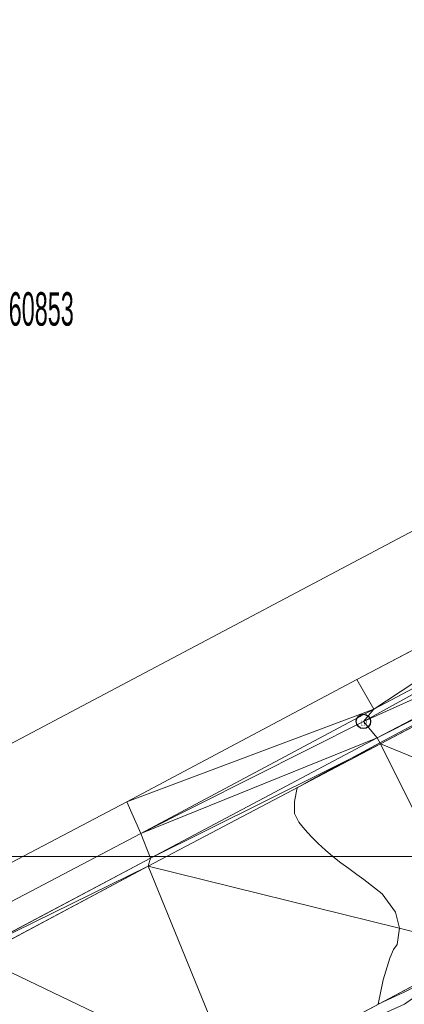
# Model space of a CAD drawing. Extents: x 79271 to 79617, y -3659238 to -3658956.
# Tile 26 of 29: x 79408 to 79428, y -3659008 to -3658956. Entities that reach past the tile are written whole.
import ezdxf
from ezdxf.enums import TextEntityAlignment as Align
from ezdxf.lldxf.tags import DXFTag

# ---------------------------------------------------------------- set-up
doc = ezdxf.new("R2010")
doc.units = 0
for name, color, linetype in [('3dFace', 7, 'Continuous'), ('CODE', 7, 'Continuous'), ('ELP', 7, 'Continuous'), ('ERF_LINES', 7, 'Continuous'), ('ERF_POLYGONS', 7, 'Continuous'), ('ERF_TEXT', 7, 'Continuous'), ('ET', 7, 'Continuous'), ('GRID', 7, 'Continuous'), ('MCONTOUR', 7, 'Continuous'), ('POLYLINES', 7, 'Continuous'), ('SW', 7, 'Continuous'), ('TK', 7, 'Continuous')]:
    doc.layers.add(name, color=color, linetype=linetype)
doc.styles.add('Arial', font='arial.ttf', dxfattribs={"height": 1})
tags = doc.linetypes.add('DOTTED500', pattern=[1.2, 0.7, -0.5]).pattern_tags.tags
tags[6:7] = [DXFTag(74, 4), DXFTag(75, 0), DXFTag(340, '0'), DXFTag(46, 0.0), DXFTag(50, 0.0), DXFTag(44, 0.0), DXFTag(45, 0.0)]
tags[4:5] = [DXFTag(74, 4), DXFTag(75, 0), DXFTag(340, '0'), DXFTag(46, 0.0), DXFTag(50, 0.0), DXFTag(44, 0.0), DXFTag(45, 0.0)]
tags = doc.linetypes.add('SHORTDASH-DOT', pattern=[1.4, 0.75, -0.25, 0.15, -0.25]).pattern_tags.tags
tags[10:11] = [DXFTag(74, 4), DXFTag(75, 0), DXFTag(340, '0'), DXFTag(46, 0.0), DXFTag(50, 0.0), DXFTag(44, 0.0), DXFTag(45, 0.0)]
tags[8:9] = [DXFTag(74, 4), DXFTag(75, 0), DXFTag(340, '0'), DXFTag(46, 0.0), DXFTag(50, 0.0), DXFTag(44, 0.0), DXFTag(45, 0.0)]
tags[6:7] = [DXFTag(74, 4), DXFTag(75, 0), DXFTag(340, '0'), DXFTag(46, 0.0), DXFTag(50, 0.0), DXFTag(44, 0.0), DXFTag(45, 0.0)]
tags[4:5] = [DXFTag(74, 4), DXFTag(75, 0), DXFTag(340, '0'), DXFTag(46, 0.0), DXFTag(50, 0.0), DXFTag(44, 0.0), DXFTag(45, 0.0)]

msp = doc.modelspace()

# ---------------------------------------------------------------- linework, layer by layer
at = {"layer": '3dFace', "color": 142, "linetype": 'Continuous', "lineweight": 0, "transparency": 33554687}
for points in [[(79425.929, -3658990.745, 44.239), (79426.814, -3658992.295, 44.187), (79441.943, -3658982.344, 44.116), (79425.929, -3658990.745, 44.239)], [(79441.943, -3658982.344, 44.116), (79426.814, -3658992.295, 44.187), (79442.64, -3658983.918, 44.13), (79441.943, -3658982.344, 44.116)], [(79442.64, -3658983.918, 44.13), (79426.814, -3658992.295, 44.187), (79426.28, -3658992.94, 44.117), (79442.64, -3658983.918, 44.13)], [(79442.64, -3658983.918, 44.13), (79426.28, -3658992.94, 44.117), (79442.658, -3658985.583, 44.114), (79442.64, -3658983.918, 44.13)], [(79442.658, -3658985.583, 44.114), (79426.28, -3658992.94, 44.117), (79427.004, -3658993.792, 44.169), (79442.658, -3658985.583, 44.114)], [(79442.658, -3658985.583, 44.114), (79427.004, -3658993.792, 44.169), (79442.862, -3658985.804, 43.931), (79442.658, -3658985.583, 44.114)], [(79442.862, -3658985.804, 43.931), (79427.004, -3658993.792, 44.169), (79427.171, -3658994.114, 43.958), (79442.862, -3658985.804, 43.931)], [(79427.171, -3658994.114, 43.958), (79441.577, -3659000.012, 43.957), (79442.862, -3658985.804, 43.931), (79427.171, -3658994.114, 43.958)], [(79413.927, -3658997.142, 44.31), (79426.814, -3658992.295, 44.187), (79425.929, -3658990.745, 44.239), (79413.927, -3658997.142, 44.31)], [(79414.653, -3658998.798, 44.27), (79426.814, -3658992.295, 44.187), (79413.927, -3658997.142, 44.31), (79414.653, -3658998.798, 44.27)], [(79414.653, -3658998.798, 44.27), (79426.28, -3658992.94, 44.117), (79426.814, -3658992.295, 44.187), (79414.653, -3658998.798, 44.27)], [(79414.653, -3658998.798, 44.27), (79427.004, -3658993.792, 44.169), (79426.28, -3658992.94, 44.117), (79414.653, -3658998.798, 44.27)], [(79415.163, -3659000.088, 44.233), (79427.004, -3658993.792, 44.169), (79414.653, -3658998.798, 44.27), (79415.163, -3659000.088, 44.233)], [(79415.044, -3659000.505, 44.075), (79432.518, -3659004.809, 43.975), (79427.171, -3658994.114, 43.958), (79415.044, -3659000.505, 44.075)], [(79415.044, -3659000.505, 44.075), (79427.171, -3658994.114, 43.958), (79415.163, -3659000.088, 44.233), (79415.044, -3659000.505, 44.075)], [(79415.163, -3659000.088, 44.233), (79427.171, -3658994.114, 43.958), (79427.004, -3658993.792, 44.169), (79415.163, -3659000.088, 44.233)], [(79427.171, -3658994.114, 43.958), (79432.518, -3659004.809, 43.975), (79441.577, -3659000.012, 43.957), (79427.171, -3658994.114, 43.958)], [(79406.059, -3659004.912, 44.307), (79415.044, -3659000.505, 44.075), (79415.163, -3659000.088, 44.233), (79406.059, -3659004.912, 44.307)], [(79406.156, -3659005.229, 44.118), (79415.044, -3659000.505, 44.075), (79406.059, -3659004.912, 44.307), (79406.156, -3659005.229, 44.118)], [(79406.156, -3659005.229, 44.118), (79419.592, -3659011.674, 44.034), (79415.044, -3659000.505, 44.075), (79406.156, -3659005.229, 44.118)], [(79415.044, -3659000.505, 44.075), (79419.592, -3659011.674, 44.034), (79432.518, -3659004.809, 43.975), (79415.044, -3659000.505, 44.075)], [(79432.518, -3659004.809, 43.975), (79419.592, -3659011.674, 44.034), (79428.423, -3659007.715, 44.057), (79432.518, -3659004.809, 43.975)], [(79406.156, -3659005.229, 44.118), (79403.596, -3659020.141, 44.145), (79419.592, -3659011.674, 44.034), (79406.156, -3659005.229, 44.118)]]:
    msp.add_3dface(points, dxfattribs=at)
at = {"layer": 'ELP', "color": 1, "linetype": 'Continuous', "lineweight": 30, "transparency": 33554687}
msp.add_circle((79426.28, -3658992.94, 44.117), 0.375, dxfattribs=at)
at = {"layer": 'ERF_LINES', "color": 9, "linetype": 'DOTTED500', "lineweight": 9, "transparency": 33554687}
msp.add_line((79404.653, -3658995.806), (79479.287, -3658956.285), dxfattribs=at)
at = {"layer": 'ERF_POLYGONS', "color": 9, "linetype": 'Continuous', "lineweight": 9, "transparency": 33554687}
msp.add_line((79406.156, -3659005.229, 44.118), (79415.044, -3659000.505, 44.075), dxfattribs=at)
at = {"layer": 'ET', "color": 251, "linetype": 'Continuous', "lineweight": 9, "transparency": 33554687}
for p, q in [((79427.171, -3658994.114, 43.958), (79442.862, -3658985.804, 43.931)), ((79415.044, -3659000.505, 44.075), (79427.171, -3658994.114, 43.958)), ((79419.592, -3659011.674, 44.034), (79432.518, -3659004.809, 43.975))]:
    msp.add_line(p, q, dxfattribs=at)
at = {"layer": 'GRID', "color": 142, "linetype": 'Continuous', "lineweight": 9, "transparency": 33554687}
msp.add_line((79272.283, -3659000), (79617.283, -3659000), dxfattribs=at)
at = {"layer": 'MCONTOUR', "color": 9, "linetype": 'Continuous', "lineweight": 9, "transparency": 33554687}
for p, q in [((79429.448, -3658992.812, 44), (79427.687, -3658993.755, 44)), ((79427.687, -3658993.755, 44), (79427.138, -3658994.05, 44)), ((79427.138, -3658994.05, 44), (79425.388, -3658994.999, 44)), ((79425.388, -3658994.999, 44), (79423.586, -3658995.978, 44)), ((79423.586, -3658995.978, 44), (79422.82, -3658996.407, 44)), ((79422.82, -3658996.407, 44), (79422.68, -3658997.127, 44)), ((79422.68, -3658997.127, 44), (79422.682, -3658997.744, 44)), ((79422.682, -3658997.744, 44), (79422.912, -3658998.195, 44)), ((79422.912, -3658998.195, 44), (79423.225, -3658998.586, 44)), ((79423.225, -3658998.586, 44), (79423.56, -3658998.96, 44)), ((79423.56, -3658998.96, 44), (79423.917, -3658999.319, 44)), ((79423.917, -3658999.319, 44), (79424.294, -3658999.663, 44)), ((79424.294, -3658999.663, 44), (79424.688, -3658999.995, 44)), ((79424.688, -3658999.995, 44), (79425.097, -3659000.316, 44)), ((79425.097, -3659000.316, 44), (79425.516, -3659000.629, 44)), ((79425.516, -3659000.629, 44), (79425.942, -3659000.937, 44)), ((79425.942, -3659000.937, 44), (79426.305, -3659001.195, 44)), ((79426.305, -3659001.195, 44), (79427.265, -3659001.947, 44)), ((79427.265, -3659001.947, 44), (79427.95, -3659002.899, 44)), ((79427.95, -3659002.899, 44), (79428.154, -3659003.734, 44)), ((79428.154, -3659003.734, 44), (79428.039, -3659004.588, 44)), ((79427.841, -3659004.858, 44), (79427.661, -3659005.309, 44)), ((79428.039, -3659004.588, 44), (79427.841, -3659004.858, 44)), ((79427.661, -3659005.309, 44), (79427.313, -3659006.441, 44)), ((79427.313, -3659006.441, 44), (79427.044, -3659007.713, 44)), ((79427.044, -3659007.713, 44), (79428.403, -3659007.075, 44)), ((79428.403, -3659007.075, 44), (79428.854, -3659006.861, 44))]:
    msp.add_line(p, q, dxfattribs=at)
at = {"layer": 'POLYLINES', "color": 151, "linetype": 'Continuous', "lineweight": 9, "transparency": 33554687}
for p, q in [((79441.943, -3658982.344, 44.116), (79425.929, -3658990.745, 44.239)), ((79441.943, -3658982.344, 44.116), (79425.929, -3658990.745, 44.239)), ((79441.943, -3658982.344, 44.116), (79425.929, -3658990.745, 44.239)), ((79425.929, -3658990.745, 44.239), (79413.927, -3658997.142, 44.31)), ((79425.929, -3658990.745, 44.239), (79413.927, -3658997.142, 44.31)), ((79425.929, -3658990.745, 44.239), (79413.927, -3658997.142, 44.31)), ((79413.927, -3658997.142, 44.31), (79414.653, -3658998.798, 44.27)), ((79413.927, -3658997.142, 44.31), (79414.653, -3658998.798, 44.27)), ((79413.927, -3658997.142, 44.31), (79414.653, -3658998.798, 44.27)), ((79414.653, -3658998.798, 44.27), (79415.163, -3659000.088, 44.233)), ((79414.653, -3658998.798, 44.27), (79415.163, -3659000.088, 44.233)), ((79414.653, -3658998.798, 44.27), (79415.163, -3659000.088, 44.233)), ((79415.163, -3659000.088, 44.233), (79406.059, -3659004.912, 44.307)), ((79415.163, -3659000.088, 44.233), (79406.059, -3659004.912, 44.307)), ((79415.163, -3659000.088, 44.233), (79406.059, -3659004.912, 44.307))]:
    msp.add_line(p, q, dxfattribs=at)
at = {"layer": 'POLYLINES', "color": 18, "linetype": 'Continuous', "lineweight": 9, "transparency": 33554687}
for p, q in [((79441.943, -3658982.344, 44.116), (79425.929, -3658990.745, 44.239)), ((79425.929, -3658990.745, 44.239), (79413.927, -3658997.142, 44.31)), ((79413.927, -3658997.142, 44.31), (79414.653, -3658998.798, 44.27)), ((79414.653, -3658998.798, 44.27), (79415.163, -3659000.088, 44.233)), ((79415.163, -3659000.088, 44.233), (79406.059, -3659004.912, 44.307))]:
    msp.add_line(p, q, dxfattribs=at)
at = {"layer": 'SW', "color": 8, "linetype": 'SHORTDASH-DOT', "lineweight": 9, "transparency": 33554687}
for p, q in [((79425.929, -3658990.745, 44.239), (79441.943, -3658982.344, 44.116)), ((79442.64, -3658983.918, 44.13), (79426.814, -3658992.295, 44.187)), ((79413.927, -3658997.142, 44.31), (79425.929, -3658990.745, 44.239)), ((79426.814, -3658992.295, 44.187), (79414.653, -3658998.798, 44.27)), ((79404.606, -3659002.038, 44.333), (79413.927, -3658997.142, 44.31)), ((79414.653, -3658998.798, 44.27), (79405.4, -3659003.657, 44.319))]:
    msp.add_line(p, q, dxfattribs=at)
at = {"layer": 'TK', "color": 55, "linetype": 'Continuous', "lineweight": 9, "transparency": 33554687}
for p, q in [((79427.004, -3658993.792, 44.169), (79442.658, -3658985.583, 44.114)), ((79415.163, -3659000.088, 44.233), (79427.004, -3658993.792, 44.169)), ((79406.059, -3659004.912, 44.307), (79415.163, -3659000.088, 44.233))]:
    msp.add_line(p, q, dxfattribs=at)

# ---------------------------------------------------------------- texts
at = {"layer": 'CODE', "color": 8, "transparency": 33554687, "style": 'Arial', "width": 0.5}
msp.add_text('LP', height=0.3, dxfattribs=at).set_placement((79426.301, -3658993.035, 44.122), align=Align.MIDDLE_CENTER)
at = {"layer": 'ERF_TEXT', "color": 18, "transparency": 33554687, "style": 'Arial', "width": 0.5}
msp.add_text('60853', height=1.7509, dxfattribs=at).set_placement((79409.454, -3658972.793, 44.5), align=Align.BOTTOM_CENTER)

doc.saveas('drawing.dxf')
